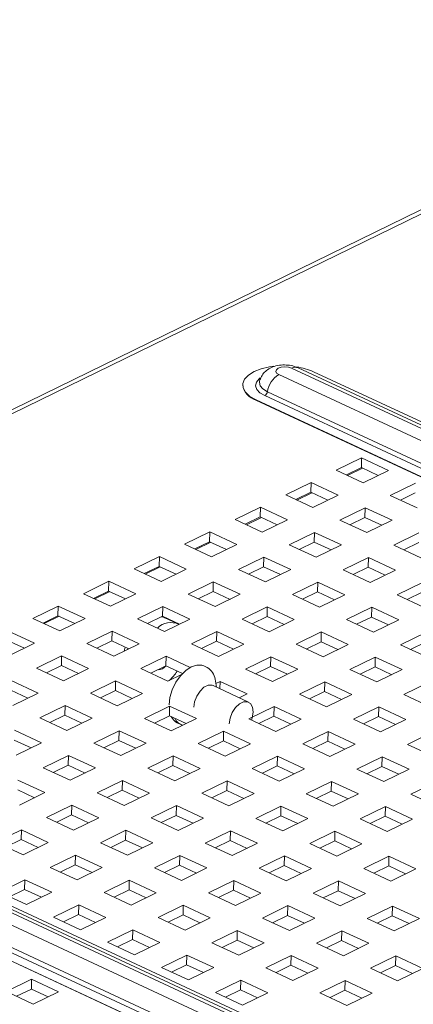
# Paper-space layout '3' of a CAD drawing. Header units: inches. Extents: x 1 to 109, y 1 to 85.
# Tile 31 of 107: x 10.25 to 12.03, y 31.08 to 35.52. Entities that reach past the tile are written whole.
import ezdxf

# ---------------------------------------------------------------- set-up
doc = ezdxf.new("R2010")
doc.units = ezdxf.units.IN
doc.header["$MEASUREMENT"] = 0

psp = doc.layouts.new('3')

# ---------------------------------------------------------------- linework, layer by layer
at = {"color": 7, "linetype": 'Continuous', "lineweight": 15, "ltscale": 5}
for p, q in [((13.8164, 35.5212), (4.7916, 31.1073)), ((13.8506, 35.5197), (4.8257, 31.1058)), ((23.3656, 28.4258), (11.5084, 33.95)), ((11.4209, 33.9197), (23.2781, 28.3955)), ((23.336, 28.4238), (11.4788, 33.948)), ((11.5779, 33.9321), (23.4351, 28.4079)), ((11.2584, 33.8735), (11.2584, 33.8727)), ((23.2154, 28.3004), (11.3582, 33.8246)), ((23.227, 28.3181), (11.3698, 33.8422)), ((11.3185, 33.8052), (11.3184, 33.8045)), ((11.3184, 33.8045), (23.1756, 28.2803)), ((23.1756, 28.281), (11.3185, 33.8052)), ((11.7942, 33.5435), (11.6803, 33.4878)), ((11.7931, 33.4997), (11.7942, 33.5435)), ((11.9158, 33.4869), (11.7942, 33.5435)), ((11.6803, 33.4878), (11.8019, 33.4312)), ((11.7256, 33.4667), (11.7931, 33.4997)), ((11.7982, 33.4973), (11.7307, 33.4643)), ((11.7931, 33.4997), (11.8694, 33.4642)), ((11.8019, 33.4312), (11.9158, 33.4869)), ((11.5664, 33.4321), (11.4524, 33.3764)), ((11.5652, 33.3883), (11.5664, 33.4321)), ((11.688, 33.3755), (11.5664, 33.4321)), ((12.0374, 33.4302), (11.9235, 33.3745)), ((11.4524, 33.3764), (11.5741, 33.3198)), ((11.4977, 33.3553), (11.5652, 33.3883)), ((11.5704, 33.3859), (11.5029, 33.3529)), ((11.5652, 33.3883), (11.6416, 33.3528)), ((11.5741, 33.3198), (11.688, 33.3755)), ((11.9235, 33.3745), (12.0451, 33.3179)), ((11.9688, 33.3534), (12.0363, 33.3864)), ((11.3385, 33.3207), (11.2246, 33.265)), ((11.3374, 33.2769), (11.3385, 33.3207)), ((11.4602, 33.264), (11.3385, 33.3207)), ((11.8096, 33.3188), (11.6957, 33.2631)), ((11.8085, 33.275), (11.8096, 33.3188)), ((11.9312, 33.2622), (11.8096, 33.3188)), ((11.2246, 33.265), (11.3462, 33.2083)), ((11.2699, 33.2439), (11.3374, 33.2769)), ((11.3426, 33.2745), (11.2751, 33.2415)), ((11.3374, 33.2769), (11.4137, 33.2413)), ((11.3462, 33.2083), (11.4602, 33.264)), ((11.6957, 33.2631), (11.8173, 33.2064)), ((11.741, 33.242), (11.8085, 33.275)), ((11.8085, 33.275), (11.8848, 33.2394)), ((11.8173, 33.2064), (11.9312, 33.2622)), ((11.1107, 33.2093), (10.9968, 33.1536)), ((11.1096, 33.1655), (11.1107, 33.2093)), ((11.2323, 33.1526), (11.1107, 33.2093)), ((11.5818, 33.2074), (11.4679, 33.1517)), ((11.5807, 33.1636), (11.5818, 33.2074)), ((11.7034, 33.1507), (11.5818, 33.2074)), ((12.0528, 33.2055), (11.9389, 33.1498)), ((10.9968, 33.1536), (11.1184, 33.0969)), ((11.0421, 33.1325), (11.1096, 33.1655)), ((11.1148, 33.1631), (11.0473, 33.1301)), ((11.1096, 33.1655), (11.1859, 33.1299)), ((11.1184, 33.0969), (11.2323, 33.1526)), ((11.4679, 33.1517), (11.5895, 33.095)), ((11.5132, 33.1306), (11.5807, 33.1636)), ((11.5807, 33.1636), (11.657, 33.128)), ((11.5895, 33.095), (11.7034, 33.1507)), ((11.9389, 33.1498), (12.0605, 33.0931)), ((11.9842, 33.1287), (12.0517, 33.1617)), ((10.8829, 33.0979), (10.769, 33.0422)), ((10.8818, 33.0541), (10.8829, 33.0979)), ((11.0045, 33.0412), (10.8829, 33.0979)), ((11.354, 33.096), (11.24, 33.0403)), ((11.3528, 33.0522), (11.354, 33.096)), ((11.4756, 33.0393), (11.354, 33.096)), ((11.825, 33.0941), (11.7111, 33.0384)), ((11.8239, 33.0503), (11.825, 33.0941)), ((11.9466, 33.0374), (11.825, 33.0941)), ((10.769, 33.0422), (10.8906, 32.9855)), ((10.8143, 33.0211), (10.8818, 33.0541)), ((10.887, 33.0517), (10.8195, 33.0186)), ((10.8818, 33.0541), (10.9581, 33.0185)), ((10.8906, 32.9855), (11.0045, 33.0412)), ((11.24, 33.0403), (11.3617, 32.9836)), ((11.2853, 33.0192), (11.3528, 33.0522)), ((11.3528, 33.0522), (11.4292, 33.0166)), ((11.3617, 32.9836), (11.4756, 33.0393)), ((11.7111, 33.0384), (11.8327, 32.9817)), ((11.7564, 33.0173), (11.8239, 33.0503)), ((11.8239, 33.0503), (11.9002, 33.0147)), ((11.8327, 32.9817), (11.9466, 33.0374)), ((10.6551, 32.9865), (10.5412, 32.9307)), ((10.654, 32.9426), (10.6551, 32.9865)), ((10.7767, 32.9298), (10.6551, 32.9865)), ((11.1261, 32.9846), (11.0122, 32.9288)), ((11.125, 32.9407), (11.1261, 32.9846)), ((11.2478, 32.9279), (11.1261, 32.9846)), ((11.5972, 32.9827), (11.4833, 32.9269)), ((11.5961, 32.9388), (11.5972, 32.9827)), ((11.7188, 32.926), (11.5972, 32.9827)), ((12.0682, 32.9808), (11.9543, 32.925)), ((10.5412, 32.9307), (10.6628, 32.8741)), ((10.5865, 32.9096), (10.654, 32.9426)), ((10.6592, 32.9402), (10.5917, 32.9072)), ((10.654, 32.9426), (10.7303, 32.9071)), ((10.6628, 32.8741), (10.7767, 32.9298)), ((11.0122, 32.9288), (11.1338, 32.8722)), ((11.0575, 32.9077), (11.125, 32.9407)), ((11.125, 32.9407), (11.2013, 32.9052)), ((11.1338, 32.8722), (11.2478, 32.9279)), ((11.4833, 32.9269), (11.6049, 32.8703)), ((11.5286, 32.9058), (11.5961, 32.9388)), ((11.5961, 32.9388), (11.6724, 32.9033)), ((11.9996, 32.9039), (12.0671, 32.937)), ((11.6049, 32.8703), (11.7188, 32.926)), ((11.9543, 32.925), (12.0759, 32.8684)), ((10.4273, 32.875), (10.3134, 32.8193)), ((10.4262, 32.8312), (10.4273, 32.875)), ((10.5489, 32.8184), (10.4273, 32.875)), ((10.8983, 32.8731), (10.7844, 32.8174)), ((10.8972, 32.8293), (10.8983, 32.8731)), ((11.0199, 32.8165), (10.8983, 32.8731)), ((11.3694, 32.8712), (11.2555, 32.8155)), ((11.3683, 32.8274), (11.3694, 32.8712)), ((11.491, 32.8146), (11.3694, 32.8712)), ((11.8404, 32.8693), (11.7265, 32.8136)), ((11.8393, 32.8255), (11.8404, 32.8693)), ((11.962, 32.8127), (11.8404, 32.8693)), ((10.3134, 32.8193), (10.435, 32.7627)), ((10.3587, 32.7982), (10.4262, 32.8312)), ((10.4314, 32.8288), (10.3639, 32.7958)), ((10.4262, 32.8312), (10.5025, 32.7957)), ((10.435, 32.7627), (10.5489, 32.8184)), ((10.7844, 32.8174), (10.906, 32.7608)), ((10.8297, 32.7963), (10.8972, 32.8293)), ((10.9075, 32.8238), (10.8965, 32.829)), ((10.8972, 32.8293), (10.9735, 32.7938)), ((10.906, 32.7608), (11.0199, 32.8165)), ((10.963, 32.7964), (10.908, 32.8221)), ((11.2555, 32.8155), (11.3771, 32.7589)), ((11.3008, 32.7944), (11.3683, 32.8274)), ((11.3683, 32.8274), (11.4446, 32.7919)), ((11.3771, 32.7589), (11.491, 32.8146)), ((11.7265, 32.8136), (11.8481, 32.757)), ((11.7718, 32.7925), (11.8393, 32.8255)), ((11.8393, 32.8255), (11.9156, 32.79)), ((11.8481, 32.757), (11.962, 32.8127)), ((10.3211, 32.707), (10.1995, 32.7636)), ((10.6705, 32.7617), (10.5566, 32.706)), ((10.6694, 32.7179), (10.6705, 32.7617)), ((10.7921, 32.7051), (10.6705, 32.7617)), ((11.1416, 32.7598), (11.0276, 32.7041)), ((11.1404, 32.716), (11.1416, 32.7598)), ((11.2632, 32.7032), (11.1416, 32.7598)), ((11.6126, 32.7579), (11.4987, 32.7022)), ((11.6115, 32.7141), (11.6126, 32.7579)), ((11.7342, 32.7013), (11.6126, 32.7579)), ((12.0836, 32.756), (11.9697, 32.7003)), ((10.1984, 32.7198), (10.2747, 32.6843)), ((10.2072, 32.6512), (10.3211, 32.707)), ((10.5566, 32.706), (10.6782, 32.6494)), ((10.6019, 32.6849), (10.6694, 32.7179)), ((10.6694, 32.7179), (10.7457, 32.6824)), ((10.6782, 32.6494), (10.7921, 32.7051)), ((11.073, 32.683), (11.1404, 32.716)), ((11.1404, 32.716), (11.2168, 32.6805)), ((11.544, 32.6811), (11.6115, 32.7141)), ((11.6115, 32.7141), (11.6878, 32.6786)), ((12.015, 32.6792), (12.0825, 32.7122)), ((10.7292, 32.6901), (10.7245, 32.672)), ((10.7414, 32.6844), (10.74, 32.6795)), ((11.0276, 32.7041), (11.1493, 32.6475)), ((11.1493, 32.6475), (11.2632, 32.7032)), ((11.4987, 32.7022), (11.6203, 32.6456)), ((11.6203, 32.6456), (11.7342, 32.7013)), ((11.9697, 32.7003), (12.0913, 32.6437)), ((10.4427, 32.6503), (10.3288, 32.5946)), ((10.4416, 32.6065), (10.4427, 32.6503)), ((10.5643, 32.5936), (10.4427, 32.6503)), ((10.9137, 32.6484), (10.7998, 32.5927)), ((10.9126, 32.6046), (10.9137, 32.6484)), ((11.0218, 32.5981), (10.9137, 32.6484)), ((11.3848, 32.6465), (11.2709, 32.5908)), ((11.3837, 32.6027), (11.3848, 32.6465)), ((11.5064, 32.5898), (11.3848, 32.6465)), ((11.8558, 32.6446), (11.7419, 32.5889)), ((11.8547, 32.6008), (11.8558, 32.6446)), ((11.9774, 32.5879), (11.8558, 32.6446)), ((10.3288, 32.5946), (10.4504, 32.5379)), ((10.3741, 32.5735), (10.4416, 32.6065)), ((10.4416, 32.6065), (10.5179, 32.5709)), ((10.4504, 32.5379), (10.5643, 32.5936)), ((10.7998, 32.5927), (10.9215, 32.536)), ((10.8451, 32.5716), (10.9126, 32.6046)), ((10.9126, 32.6046), (10.9866, 32.5701)), ((11.099, 32.5973), (11.0834, 32.6045)), ((11.2709, 32.5908), (11.3925, 32.5341)), ((11.3162, 32.5697), (11.3837, 32.6027)), ((11.3837, 32.6027), (11.46, 32.5671)), ((11.3925, 32.5341), (11.5064, 32.5898)), ((11.7419, 32.5889), (11.8635, 32.5322)), ((11.7872, 32.5678), (11.8547, 32.6008)), ((11.8547, 32.6008), (11.931, 32.5652)), ((11.8635, 32.5322), (11.9774, 32.5879)), ((10.3365, 32.4822), (10.2149, 32.5389)), ((10.6859, 32.537), (10.572, 32.4813)), ((10.6848, 32.4932), (10.6859, 32.537)), ((10.8075, 32.4803), (10.6859, 32.537)), ((10.9215, 32.536), (10.9828, 32.5661)), ((11.1405, 32.509), (11.134, 32.5447)), ((11.157, 32.5351), (11.1375, 32.5256)), ((11.1561, 32.5017), (11.157, 32.5351)), ((11.2786, 32.4784), (11.157, 32.5351)), ((11.628, 32.5332), (11.5141, 32.4775)), ((11.6269, 32.4894), (11.628, 32.5332)), ((11.7496, 32.4765), (11.628, 32.5332)), ((12.099, 32.5313), (11.9851, 32.4756)), ((10.2138, 32.4951), (10.2901, 32.4595)), ((10.2226, 32.4265), (10.3365, 32.4822)), ((10.6173, 32.4602), (10.6848, 32.4932)), ((10.6848, 32.4932), (10.7611, 32.4576)), ((11.285, 32.4417), (11.1251, 32.5162)), ((11.5594, 32.4564), (11.6269, 32.4894)), ((11.6269, 32.4894), (11.7032, 32.4538)), ((10.572, 32.4813), (10.6936, 32.4246)), ((10.6936, 32.4246), (10.8075, 32.4803)), ((11.2432, 32.4611), (11.2786, 32.4784)), ((11.5141, 32.4775), (11.6357, 32.4208)), ((11.6357, 32.4208), (11.7496, 32.4765)), ((11.9851, 32.4756), (12.1067, 32.4189)), ((10.4581, 32.4256), (10.3442, 32.3699)), ((10.457, 32.3818), (10.4581, 32.4256)), ((10.5797, 32.3689), (10.4581, 32.4256)), ((10.9292, 32.4237), (10.8153, 32.368)), ((10.928, 32.3799), (10.9292, 32.4237)), ((11.0508, 32.367), (10.9292, 32.4237)), ((11.4002, 32.4218), (11.2863, 32.3661)), ((11.3991, 32.378), (11.4002, 32.4218)), ((11.5218, 32.3651), (11.4002, 32.4218)), ((11.8712, 32.4199), (11.7573, 32.3642)), ((11.8701, 32.3761), (11.8712, 32.4199)), ((11.9928, 32.3632), (11.8712, 32.4199)), ((8.2315, 32.3598), (20.0887, 26.8356)), ((20.1466, 26.864), (8.2894, 32.3881)), ((20.1762, 26.866), (8.319, 32.3902)), ((8.3886, 32.3722), (20.2457, 26.848)), ((10.3442, 32.3699), (10.4658, 32.3132)), ((10.3895, 32.3487), (10.457, 32.3818)), ((10.457, 32.3818), (10.5333, 32.3462)), ((10.4658, 32.3132), (10.5797, 32.3689)), ((10.8153, 32.368), (10.9369, 32.3113)), ((10.8606, 32.3469), (10.928, 32.3799)), ((10.928, 32.3799), (11.0044, 32.3443)), ((10.9369, 32.3113), (11.0508, 32.367)), ((11.2863, 32.3661), (11.4079, 32.3094)), ((11.3316, 32.345), (11.3991, 32.378)), ((11.3991, 32.378), (11.4754, 32.3424)), ((11.4079, 32.3094), (11.5218, 32.3651)), ((11.7573, 32.3642), (11.8789, 32.3075)), ((11.8026, 32.3431), (11.8701, 32.3761)), ((11.8701, 32.3761), (11.9464, 32.3405)), ((11.8789, 32.3075), (11.9928, 32.3632)), ((10.3519, 32.2575), (10.2303, 32.3141)), ((10.7013, 32.3122), (10.5874, 32.2565)), ((10.7002, 32.2684), (10.7013, 32.3122)), ((10.823, 32.2556), (10.7013, 32.3122)), ((10.9637, 32.3477), (10.9794, 32.3404)), ((11.1724, 32.3103), (11.0585, 32.2546)), ((11.1713, 32.2665), (11.1724, 32.3103)), ((11.294, 32.2537), (11.1724, 32.3103)), ((11.6434, 32.3085), (11.5295, 32.2527)), ((11.6423, 32.2646), (11.6434, 32.3085)), ((11.765, 32.2518), (11.6434, 32.3085)), ((12.1145, 32.3066), (12.0005, 32.2508)), ((20.026, 26.7406), (8.1688, 32.2648)), ((20.0376, 26.7582), (8.1805, 32.2824)), ((10.2292, 32.2703), (10.3055, 32.2348)), ((10.6327, 32.2354), (10.7002, 32.2684)), ((10.7002, 32.2684), (10.7765, 32.2329)), ((11.1038, 32.2335), (11.1713, 32.2665)), ((11.1713, 32.2665), (11.2476, 32.231)), ((11.5748, 32.2316), (11.6423, 32.2646)), ((11.6423, 32.2646), (11.7186, 32.2291)), ((19.9863, 26.7211), (8.1291, 32.2453)), ((8.1291, 32.2446), (19.9862, 26.7204)), ((10.238, 32.2018), (10.3519, 32.2575)), ((10.5874, 32.2565), (10.7091, 32.1999)), ((10.7091, 32.1999), (10.823, 32.2556)), ((11.0585, 32.2546), (11.1801, 32.198)), ((11.1801, 32.198), (11.294, 32.2537)), ((11.5295, 32.2527), (11.6511, 32.1961)), ((11.6511, 32.1961), (11.765, 32.2518)), ((12.0005, 32.2508), (12.1222, 32.1942)), ((10.4735, 32.2008), (10.3596, 32.1451)), ((10.4724, 32.157), (10.4735, 32.2008)), ((10.5951, 32.1442), (10.4735, 32.2008)), ((10.9446, 32.1989), (10.8307, 32.1432)), ((10.9435, 32.1551), (10.9446, 32.1989)), ((11.0662, 32.1423), (10.9446, 32.1989)), ((11.4156, 32.197), (11.3017, 32.1413)), ((11.4145, 32.1532), (11.4156, 32.197)), ((11.5372, 32.1404), (11.4156, 32.197)), ((11.8866, 32.1951), (11.7727, 32.1394)), ((11.8855, 32.1513), (11.8866, 32.1951)), ((12.0083, 32.1385), (11.8866, 32.1951)), ((10.3596, 32.1451), (10.4812, 32.0885)), ((10.4049, 32.124), (10.4724, 32.157)), ((10.4724, 32.157), (10.5487, 32.1215)), ((10.4812, 32.0885), (10.5951, 32.1442)), ((10.8307, 32.1432), (10.9523, 32.0866)), ((10.876, 32.1221), (10.9435, 32.1551)), ((10.9435, 32.1551), (11.0198, 32.1196)), ((10.9523, 32.0866), (11.0662, 32.1423)), ((11.3017, 32.1413), (11.4233, 32.0847)), ((11.347, 32.1202), (11.4145, 32.1532)), ((11.4145, 32.1532), (11.4908, 32.1177)), ((11.4233, 32.0847), (11.5372, 32.1404)), ((11.7727, 32.1394), (11.8943, 32.0828)), ((11.818, 32.1183), (11.8855, 32.1513)), ((11.8855, 32.1513), (11.9618, 32.1158)), ((11.8943, 32.0828), (12.0083, 32.1385)), ((10.3673, 32.0328), (10.2457, 32.0894)), ((10.7168, 32.0875), (10.6029, 32.0318)), ((10.7156, 32.0437), (10.7168, 32.0875)), ((10.8384, 32.0309), (10.7168, 32.0875)), ((11.1878, 32.0856), (11.0739, 32.0299)), ((11.1867, 32.0418), (11.1878, 32.0856)), ((11.3094, 32.029), (11.1878, 32.0856)), ((11.6588, 32.0837), (11.5449, 32.028)), ((11.6577, 32.0399), (11.6588, 32.0837)), ((11.7804, 32.0271), (11.6588, 32.0837)), ((10.2446, 32.0456), (10.3209, 32.0101)), ((10.6482, 32.0107), (10.7156, 32.0437)), ((10.7156, 32.0437), (10.792, 32.0082)), ((11.1192, 32.0088), (11.1867, 32.0418)), ((11.1867, 32.0418), (11.263, 32.0063)), ((11.5902, 32.0069), (11.6577, 32.0399)), ((11.6577, 32.0399), (11.734, 32.0044)), ((12.1299, 32.0818), (12.016, 32.0261)), ((10.2534, 31.977), (10.3673, 32.0328)), ((10.6029, 32.0318), (10.7245, 31.9751)), ((10.7245, 31.9751), (10.8384, 32.0309)), ((11.0739, 32.0299), (11.1955, 31.9732)), ((11.1955, 31.9732), (11.3094, 32.029)), ((11.5449, 32.028), (11.6665, 31.9713)), ((11.6665, 31.9713), (11.7804, 32.0271)), ((12.016, 32.0261), (12.1376, 31.9694)), ((10.4889, 31.9761), (10.375, 31.9204)), ((10.4878, 31.9323), (10.4889, 31.9761)), ((10.6106, 31.9194), (10.4889, 31.9761)), ((10.96, 31.9742), (10.8461, 31.9185)), ((10.9589, 31.9304), (10.96, 31.9742)), ((11.0816, 31.9175), (10.96, 31.9742)), ((11.431, 31.9723), (11.3171, 31.9166)), ((11.4299, 31.9285), (11.431, 31.9723)), ((11.5526, 31.9156), (11.431, 31.9723)), ((11.9021, 31.9704), (11.7881, 31.9147)), ((11.9009, 31.9266), (11.9021, 31.9704)), ((12.0237, 31.9137), (11.9021, 31.9704)), ((10.375, 31.9204), (10.4967, 31.8637)), ((10.4203, 31.8993), (10.4878, 31.9323)), ((10.4878, 31.9323), (10.5641, 31.8967)), ((10.4967, 31.8637), (10.6106, 31.9194)), ((10.8461, 31.9185), (10.9677, 31.8618)), ((10.8914, 31.8974), (10.9589, 31.9304)), ((10.9589, 31.9304), (11.0352, 31.8948)), ((10.9677, 31.8618), (11.0816, 31.9175)), ((11.3171, 31.9166), (11.4387, 31.8599)), ((11.3624, 31.8955), (11.4299, 31.9285)), ((11.4299, 31.9285), (11.5062, 31.8929)), ((11.4387, 31.8599), (11.5526, 31.9156)), ((11.7881, 31.9147), (11.9098, 31.858)), ((11.8334, 31.8936), (11.9009, 31.9266)), ((11.9009, 31.9266), (11.9773, 31.891)), ((11.9098, 31.858), (12.0237, 31.9137)), ((10.2611, 31.8647), (10.1472, 31.809)), ((10.26, 31.8209), (10.2611, 31.8647)), ((10.3827, 31.808), (10.2611, 31.8647)), ((10.7322, 31.8628), (10.6183, 31.8071)), ((10.7311, 31.819), (10.7322, 31.8628)), ((10.8538, 31.8061), (10.7322, 31.8628)), ((11.2032, 31.8609), (11.0893, 31.8052)), ((11.2021, 31.8171), (11.2032, 31.8609)), ((11.3248, 31.8042), (11.2032, 31.8609)), ((10.1925, 31.7879), (10.26, 31.8209)), ((10.26, 31.8209), (10.3363, 31.7853)), ((10.6636, 31.786), (10.7311, 31.819)), ((10.7311, 31.819), (10.8074, 31.7834)), ((11.1346, 31.7841), (11.2021, 31.8171)), ((11.2021, 31.8171), (11.2784, 31.7815)), ((11.6742, 31.859), (11.5603, 31.8033)), ((11.6731, 31.8152), (11.6742, 31.859)), ((11.7959, 31.8023), (11.6742, 31.859)), ((10.1472, 31.809), (10.2688, 31.7523)), ((10.2688, 31.7523), (10.3827, 31.808)), ((10.6183, 31.8071), (10.7399, 31.7504)), ((10.7399, 31.7504), (10.8538, 31.8061)), ((11.0893, 31.8052), (11.2109, 31.7485)), ((11.2109, 31.7485), (11.3248, 31.8042)), ((11.5603, 31.8033), (11.6819, 31.7466)), ((11.6056, 31.7822), (11.6731, 31.8152)), ((11.6731, 31.8152), (11.7494, 31.7796)), ((11.6819, 31.7466), (11.7959, 31.8023)), ((10.5044, 31.7514), (10.3905, 31.6957)), ((10.5032, 31.7076), (10.5044, 31.7514)), ((10.626, 31.6947), (10.5044, 31.7514)), ((10.9754, 31.7495), (10.8615, 31.6938)), ((10.9743, 31.7057), (10.9754, 31.7495)), ((11.097, 31.6928), (10.9754, 31.7495)), ((11.4464, 31.7476), (11.3325, 31.6919)), ((11.4453, 31.7038), (11.4464, 31.7476)), ((11.568, 31.6909), (11.4464, 31.7476)), ((11.9175, 31.7457), (11.8036, 31.69)), ((11.9164, 31.7019), (11.9175, 31.7457)), ((12.0391, 31.689), (11.9175, 31.7457)), ((10.3905, 31.6957), (10.5121, 31.639)), ((10.4358, 31.6745), (10.5032, 31.7076)), ((10.5032, 31.7076), (10.5796, 31.672)), ((10.5121, 31.639), (10.626, 31.6947)), ((10.8615, 31.6938), (10.9831, 31.6371)), ((10.9068, 31.6726), (10.9743, 31.7057)), ((10.9743, 31.7057), (11.0506, 31.6701)), ((10.9831, 31.6371), (11.097, 31.6928)), ((11.3325, 31.6919), (11.4541, 31.6352)), ((11.3778, 31.6707), (11.4453, 31.7038)), ((11.4453, 31.7038), (11.5216, 31.6682)), ((11.4541, 31.6352), (11.568, 31.6909)), ((11.8036, 31.69), (11.9252, 31.6333)), ((11.8489, 31.6688), (11.9164, 31.7019)), ((11.9164, 31.7019), (11.9927, 31.6663)), ((11.9252, 31.6333), (12.0391, 31.689)), ((10.2765, 31.6399), (10.1626, 31.5842)), ((10.2754, 31.5961), (10.2765, 31.6399)), ((10.3982, 31.5833), (10.2765, 31.6399)), ((10.7476, 31.638), (10.6337, 31.5823)), ((10.7465, 31.5942), (10.7476, 31.638)), ((10.8692, 31.5814), (10.7476, 31.638)), ((10.2079, 31.5631), (10.2754, 31.5961)), ((10.2754, 31.5961), (10.3517, 31.5606)), ((10.679, 31.5612), (10.7465, 31.5942)), ((10.7465, 31.5942), (10.8228, 31.5587)), ((11.2186, 31.6361), (11.1047, 31.5804)), ((11.2175, 31.5923), (11.2186, 31.6361)), ((11.3402, 31.5795), (11.2186, 31.6361)), ((11.6897, 31.6342), (11.5757, 31.5785)), ((11.6885, 31.5904), (11.6897, 31.6342)), ((11.8113, 31.5776), (11.6897, 31.6342)), ((10.1626, 31.5842), (10.2843, 31.5276)), ((10.2843, 31.5276), (10.3982, 31.5833)), ((10.6337, 31.5823), (10.7553, 31.5257)), ((10.7553, 31.5257), (10.8692, 31.5814)), ((11.1047, 31.5804), (11.2263, 31.5238)), ((11.15, 31.5593), (11.2175, 31.5923)), ((11.2175, 31.5923), (11.2938, 31.5568)), ((11.2263, 31.5238), (11.3402, 31.5795)), ((11.5757, 31.5785), (11.6974, 31.5219)), ((11.6211, 31.5574), (11.6885, 31.5904)), ((11.6885, 31.5904), (11.7649, 31.5549)), ((11.6974, 31.5219), (11.8113, 31.5776)), ((10.5198, 31.5266), (10.4059, 31.4709)), ((10.5187, 31.4828), (10.5198, 31.5266)), ((10.6414, 31.47), (10.5198, 31.5266)), ((10.9908, 31.5247), (10.8769, 31.469)), ((10.9897, 31.4809), (10.9908, 31.5247)), ((11.1124, 31.4681), (10.9908, 31.5247)), ((11.4618, 31.5228), (11.3479, 31.4671)), ((11.4607, 31.479), (11.4618, 31.5228)), ((11.5835, 31.4662), (11.4618, 31.5228)), ((11.9329, 31.5209), (11.819, 31.4652)), ((11.9318, 31.4771), (11.9329, 31.5209)), ((12.0545, 31.4643), (11.9329, 31.5209)), ((10.4059, 31.4709), (10.5275, 31.4143)), ((10.4512, 31.4498), (10.5187, 31.4828)), ((10.5187, 31.4828), (10.595, 31.4473)), ((10.5275, 31.4143), (10.6414, 31.47)), ((10.8769, 31.469), (10.9985, 31.4124)), ((10.9222, 31.4479), (10.9897, 31.4809)), ((10.9897, 31.4809), (11.066, 31.4454)), ((10.9985, 31.4124), (11.1124, 31.4681)), ((11.3479, 31.4671), (11.4695, 31.4105)), ((11.3932, 31.446), (11.4607, 31.479)), ((11.4607, 31.479), (11.537, 31.4435)), ((11.4695, 31.4105), (11.5835, 31.4662)), ((11.819, 31.4652), (11.9406, 31.4086)), ((11.8643, 31.4441), (11.9318, 31.4771)), ((11.9318, 31.4771), (12.0081, 31.4416)), ((11.9406, 31.4086), (12.0545, 31.4643)), ((10.763, 31.4133), (10.6491, 31.3576)), ((10.7619, 31.3695), (10.763, 31.4133)), ((10.8846, 31.3566), (10.763, 31.4133)), ((11.234, 31.4114), (11.1201, 31.3557)), ((11.2329, 31.3676), (11.234, 31.4114)), ((11.3556, 31.3548), (11.234, 31.4114)), ((11.7051, 31.4095), (11.5912, 31.3538)), ((11.704, 31.3657), (11.7051, 31.4095)), ((11.8267, 31.3529), (11.7051, 31.4095)), ((10.6491, 31.3576), (10.7707, 31.3009)), ((10.6944, 31.3365), (10.7619, 31.3695)), ((10.7619, 31.3695), (10.8382, 31.3339)), ((10.7707, 31.3009), (10.8846, 31.3566)), ((11.1201, 31.3557), (11.2417, 31.299)), ((11.1654, 31.3346), (11.2329, 31.3676)), ((11.2329, 31.3676), (11.3092, 31.3321)), ((11.2417, 31.299), (11.3556, 31.3548)), ((11.5912, 31.3538), (11.7128, 31.2971)), ((11.6365, 31.3327), (11.704, 31.3657)), ((11.704, 31.3657), (11.7803, 31.3302)), ((11.7128, 31.2971), (11.8267, 31.3529)), ((11.0062, 31.3), (10.8923, 31.2443)), ((11.0051, 31.2562), (11.0062, 31.3)), ((11.1278, 31.2433), (11.0062, 31.3)), ((11.4773, 31.2981), (11.3634, 31.2424)), ((11.4761, 31.2543), (11.4773, 31.2981)), ((11.5989, 31.2414), (11.4773, 31.2981)), ((11.9483, 31.2962), (11.8344, 31.2405)), ((11.9472, 31.2524), (11.9483, 31.2962)), ((12.0699, 31.2395), (11.9483, 31.2962)), ((10.8923, 31.2443), (11.0139, 31.1876)), ((10.9376, 31.2232), (11.0051, 31.2562)), ((11.0051, 31.2562), (11.0814, 31.2206)), ((11.0139, 31.1876), (11.1278, 31.2433)), ((11.3634, 31.2424), (11.485, 31.1857)), ((11.4087, 31.2213), (11.4761, 31.2543)), ((11.4761, 31.2543), (11.5525, 31.2187)), ((11.485, 31.1857), (11.5989, 31.2414)), ((11.8344, 31.2405), (11.956, 31.1838)), ((11.8797, 31.2194), (11.9472, 31.2524)), ((11.9472, 31.2524), (12.0235, 31.2168)), ((11.956, 31.1838), (12.0699, 31.2395)), ((10.3074, 31.1905), (10.1935, 31.1348)), ((10.3063, 31.1467), (10.3074, 31.1905)), ((10.429, 31.1338), (10.3074, 31.1905)), ((11.2494, 31.1867), (11.1355, 31.131)), ((11.2483, 31.1429), (11.2494, 31.1867)), ((11.3711, 31.13), (11.2494, 31.1867)), ((11.7205, 31.1848), (11.6066, 31.1291)), ((11.7194, 31.141), (11.7205, 31.1848)), ((11.8421, 31.1281), (11.7205, 31.1848)), ((10.1935, 31.1348), (10.3151, 31.0781)), ((10.2388, 31.1137), (10.3063, 31.1467)), ((10.3063, 31.1467), (10.3826, 31.1111)), ((10.3151, 31.0781), (10.429, 31.1338)), ((11.1355, 31.131), (11.2572, 31.0743)), ((11.1808, 31.1099), (11.2483, 31.1429)), ((11.2483, 31.1429), (11.3246, 31.1073)), ((11.2572, 31.0743), (11.3711, 31.13)), ((11.6066, 31.1291), (11.7282, 31.0724)), ((11.6519, 31.108), (11.7194, 31.141)), ((11.7194, 31.141), (11.7957, 31.1054)), ((11.7282, 31.0724), (11.8421, 31.1281))]:
    psp.add_line(p, q, dxfattribs=at)
at = {"color": 7, "linetype": 'Continuous', "lineweight": 15, "ltscale": 5, "flags": 128}
for points in [[(11.3185, 33.8052), (11.2909, 33.8211), (11.2712, 33.8395), (11.2604, 33.8593), (11.259, 33.8795), (11.2671, 33.8992), (11.2843, 33.9174), (11.3097, 33.9332), (11.342, 33.9457), (11.3797, 33.9543), (11.3986, 33.9569)], [(11.4788, 33.948), (11.4648, 33.9524), (11.4485, 33.954), (11.4324, 33.9526), (11.4189, 33.9482), (11.4102, 33.9417), (11.4075, 33.934), (11.4113, 33.9263), (11.4209, 33.9197)], [(10.892, 32.8268), (10.9055, 32.8231), (10.908, 32.8221)], [(10.9183, 32.8172), (10.905, 32.8249), (10.8946, 32.828)], [(10.9267, 32.4288), (10.9309, 32.4626), (10.9413, 32.4974), (10.9573, 32.5307), (10.9779, 32.5603), (11.0016, 32.5842), (11.0267, 32.6007), (11.0517, 32.6087), (11.0747, 32.6076), (11.0834, 32.6045)], [(11.0376, 32.4179), (11.0414, 32.4433), (11.0514, 32.4689), (11.0661, 32.4914), (11.084, 32.5083), (11.1028, 32.5175), (11.1202, 32.5179), (11.1251, 32.5162)], [(11.1975, 32.3434), (11.2013, 32.3688), (11.2113, 32.3944), (11.2261, 32.4169), (11.2439, 32.4338), (11.2627, 32.443), (11.2802, 32.4434), (11.2942, 32.4349), (11.303, 32.4186), (11.3057, 32.3964), (11.3018, 32.371), (11.2985, 32.3604)]]:
    psp.add_lwpolyline(points, dxfattribs=at)
at = {"color": 8, "linetype": 'Continuous', "lineweight": 15, "ltscale": 5, "flags": 128}
for points in [[(11.3582, 33.8246), (11.3364, 33.8377), (11.3222, 33.8529), (11.3166, 33.8692), (11.32, 33.8854), (11.3321, 33.9005), (11.3379, 33.9051)], [(11.3698, 33.8422), (11.3493, 33.8548), (11.3369, 33.8695), (11.3335, 33.8851), (11.3342, 33.8894)]]:
    psp.add_lwpolyline(points, dxfattribs=at)
at = {"color": 8, "linetype": 'Continuous', "lineweight": 15, "ltscale": 25}
psp.add_arc((11.4957, 33.9187), 0.0338, 67.8964, 119.949, dxfattribs=at)
at = {"color": 7, "linetype": 'Continuous', "lineweight": 15, "ltscale": 25}
for centre, radius, start, end in [((11.4558, 33.6555), 0.3023, 66.179, 81.2456), ((11.4765, 33.8274), 0.1077, 121.0909, 172.0998), ((11.3409, 33.8848), 0.0834, 188.3073, 254.3482), ((11.3456, 33.8456), 0.0245, 301.0921, 352.0964), ((10.9341, 32.7158), 0.0846, 64.6026, 135.0733), ((10.8739, 32.639), 0.0519, 273.3066, 318.4544), ((10.7785, 32.7002), 0.2196, 312.8106, 327.1555), ((11.0637, 32.5359), 0.0708, 7.1544, 60.0461), ((10.9905, 32.4007), 0.0593, 204.6953, 243.2031), ((11.0034, 32.3911), 0.0559, 203.7548, 255.502)]:
    psp.add_arc(centre, radius, start, end, dxfattribs=at)
at = {"color": 7, "linetype": 'Continuous', "lineweight": 15, "ltscale": 5}
psp.add_open_spline([(11.5084, 33.95), (11.5026, 33.9524), (11.488, 33.9584), (11.4619, 33.9631), (11.431, 33.9633), (11.4016, 33.9575), (11.3763, 33.9463), (11.3564, 33.9307), (11.3416, 33.9118), (11.3369, 33.897), (11.3346, 33.8898)], degree=3, knots=[0, 0, 0, 0, 0.091857, 0.230797, 0.372572, 0.524073, 0.657145, 0.775896, 0.892715, 1, 1, 1, 1], dxfattribs=at)

doc.saveas('drawing.dxf')
